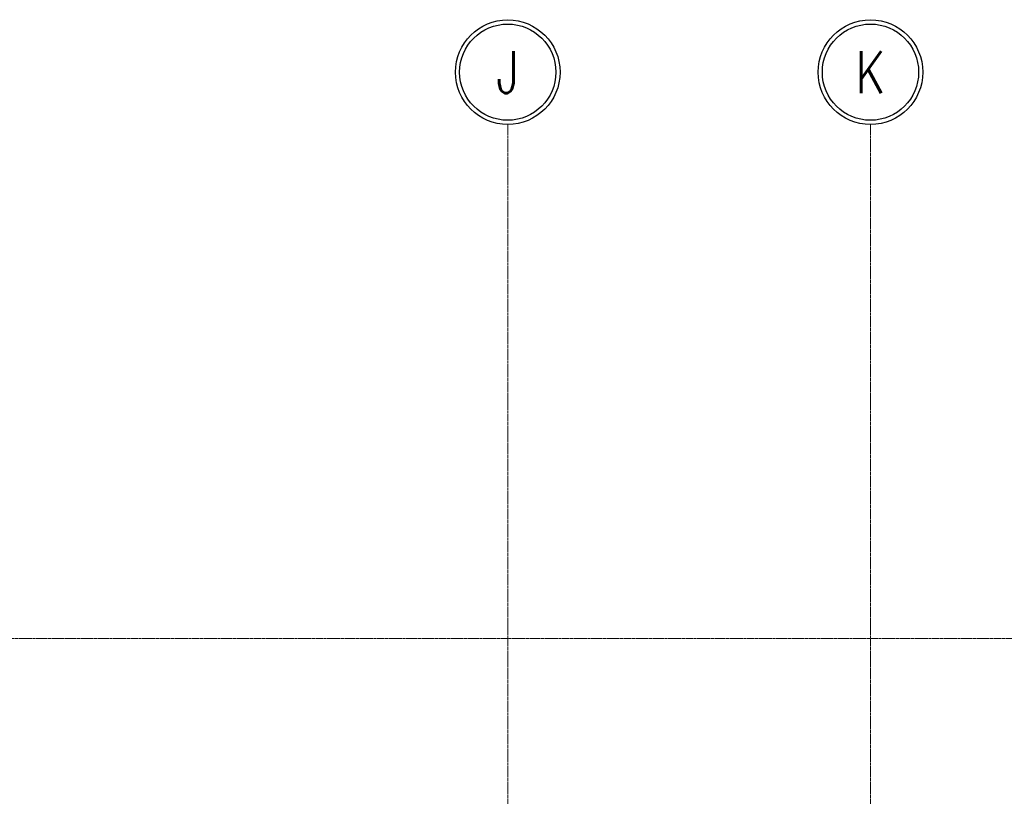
# Model space of a CAD drawing. Header units: centimetres. Extents: x 88729 to 133553, y -16225 to 14174.
# Tile 58 of 106: x 93556 to 94166, y -12776 to -12295. Entities that reach past the tile are written whole.
import ezdxf
from ezdxf.enums import TextEntityAlignment as Align

# ---------------------------------------------------------------- set-up
doc = ezdxf.new("R2010")
doc.units = ezdxf.units.CM
doc.linetypes.add('ACAD_ISO04W100', pattern=[30.5, 24, -3, 0.5, -3])
doc.linetypes.add('CENTER2', pattern=[1.125, 0.75, -0.125, 0.125, -0.125])
for name, color, linetype in [('A-OS', 252, 'CENTER2'), ('E_PODKLAD', 7, 'Continuous'), ('R-MET-IWE', 252, 'Continuous')]:
    doc.layers.add(name, color=color, linetype=linetype)
doc.styles.add('ROMANS', font='ROMANS.SHX', dxfattribs={"width": 0.6})
doc.styles.get("Standard").update_dxf_attribs({"font": 'txt.shx'})

# ---------------------------------------------------------------- blocks, each defined once
blk = doc.blocks.new('OSKA_D')
at = {"linetype": 'Continuous'}
for radius in [25, 23]:
    blk.add_circle((0, -25), radius, dxfattribs=at)
at = {"style": 'ROMANS', "width": 0.8, "flags": 4}
blk.add_attdef('OS', text='', height=20, dxfattribs=at).set_placement((0, -25), align=Align.MIDDLE_CENTER)
blk = doc.blocks.new('A$Ce817dbbb')
at = {"layer": 'A-OS', "color": 252, "lineweight": 9, "ltscale": 2}
for p, q in [((2456.6, -22825.03), (2456.6, -26625.91)), ((2681.6, -22825.03), (2681.6, -24665.18)), ((-2558.23, -23143.77), (3298.95, -23143.77))]:
    blk.add_line(p, q, dxfattribs=at)
at = {"layer": 'A-OS', "color": 252, "linetype": 'ACAD_ISO04W100', "lineweight": 9, "ltscale": 5, "xscale": 1.297612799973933, "yscale": 1.297612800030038, "zscale": 1.2976128, "rotation": 359.8402543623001}
for p, values in [((2456.69, -22760.15), {'OS': 'J'}), ((2681.69, -22760.15), {'OS': 'K'})]:
    blk.add_blockref('OSKA_D', p, dxfattribs=at).add_auto_attribs(values)
at = {"layer": 'R-MET-IWE', "color": 252, "lineweight": 9, "width": 0.75}
for tag, rotation, p in [('0-', 90, (-1139.05, -4143.61)), ('0-', 90, (-1113.05, -4143.61)), ('0-', 90, (-1087.05, -4143.61)), ('2-', 90, (-796.05, -4143.61)), ('2-', 90, (-505.05, -4143.61)), ('0-', 90, (-480.05, -4143.61)), ('0-', 90, (-456.05, -4143.61)), ('2-', 90, (-166.05, -4143.61)), ('2-', 90, (-625.66, -4833.61)), ('2-', 90, (-599.66, -4833.61)), ('2-', 90, (-573.66, -4833.61)), ('0-', 180, (-2169.64, -4848.47)), ('0-', 180, (-2169.64, -4873.47)), ('0-', 180, (-2169.64, -4899.47)), ('-2', 90, (-1661.47, -4961.65)), ('-2', 90, (-1636.47, -4961.65)), ('0-', 270, (-1489.78, -4968.06)), ('0-', 270, (-1464.78, -4968.06)), ('0-', 270, (-1439.78, -4968.06)), ('0-', 270, (-1364.78, -4968.06)), ('0-', 270, (-1339.78, -4968.06)), ('0-', 270, (-1314.78, -4968.06)), ('0-', 270, (328.22, -4968.06)), ('0-', 270, (354.22, -4968.06)), ('0-', 270, (1256.22, -4968.06)), ('0-', 270, (1282.22, -4968.06)), ('0-', 90, (-513.05, -5496.61)), ('0-', 90, (-487.05, -5496.61)), ('K.S.-', 90, (-487.05, -5766.11)), ('0-', 90, (-513.05, -5766.11)), ('1-', 90, (-539.05, -6114.61)), ('0-', 90, (-513.05, -6114.61)), ('0-', 90, (-487.05, -6114.61)), ('0-', 90, (301.95, -6545.61)), ('0-', 90, (327.95, -6545.61)), ('0-', 90, (353.95, -6545.61)), ('0-', 90, (416.11, -6545.61)), ('0-', 90, (1255.95, -6545.61)), ('0-', 90, (1281.95, -6545.61)), ('1-', 90, (2382.95, -6845.61)), ('1-', 90, (2408.95, -6845.61)), ('1-', 90, (2434.95, -6845.61)), ('1-', 90, (2827.95, -6845.61)), ('1-', 90, (2853.95, -6845.61)), ('1-', 90, (2879.95, -6845.61)), ('<-2', 90, (-910.64, -10482.41)), ('2->', 90, (-718.15, -10854.38)), ('2->', 90, (-692.15, -10854.38)), ('2->', 90, (-744.15, -10870.8)), ('-0', 90, (-186.09, -12450.12)), ('1-', 90, (2264.47, -12866.38)), ('1-', 90, (2290.47, -12866.38)), ('1-', 90, (2316.47, -12866.38)), ('1-', 90, (2709.47, -12866.38)), ('1-', 90, (2735.47, -12866.38)), ('1-', 90, (2761.47, -12866.38)), ('<-KL', 90, (-700.01, -16780.91)), ('-0', 90, (-179.94, -18957.53)), ('0->', 90, (-1257.53, -23179.05)), ('0->', 90, (-1231.53, -23179.05)), ('0->', 90, (-1205.53, -23179.05)), ('0->', 90, (-600.53, -23179.05)), ('0->', 90, (-574.53, -23179.05)), ('0->', 90, (-1692.53, -24074.05)), ('0->', 90, (-1666.53, -24074.05)), ('0->', 90, (-1640.53, -24074.05)), ('0->', 90, (-1486.53, -24074.05)), ('0->', 90, (-1460.53, -24074.05)), ('0->', 90, (-1434.53, -24074.05)), ('<-0', 90, (-499.82, -24383.56)), ('<-0', 90, (-298.11, -24383.56)), ('<-0', 180, (-587.12, -25088.86)), ('<-0', 270, (-496.63, -25202.68)), ('<-0', 180, (-1353.25, -25419.36)), ('<-0', 180, (-1187.25, -25444.1)), ('<-0', 90, (-179.61, -25454.22)), ('<-0', 90, (-69.59, -26375.36)), ('<-0', 90, (-43.59, -26375.36))]:
    blk.add_attdef(tag, text='', height=17, rotation=rotation, dxfattribs=at).set_placement(p, align=Align.MIDDLE)
for tag, p in [('2-', (1424.81, -4179.2)), ('2-', (1424.81, -4205.2)), ('K.S.-', (-76.89, -4264.2)), ('KL-', (-613.13, -4292.18)), ('1-', (-613.13, -4312.18)), ('1-', (-613.13, -4332.18)), ('K.S.-', (1414.13, -4333.66)), ('0-', (-70.19, -4341.2)), ('0-', (469.81, -4341.2)), ('1-', (-613.13, -4352.18)), ('0-', (1424.81, -4361.2)), ('0-', (-70.19, -4367.2)), ('1-', (469.81, -4367.2)), ('0-', (1099.81, -4368.2)), ('2-', (1424.81, -4387.2)), ('1-', (-70.19, -4393.2)), ('1-', (469.81, -4393.2)), ('1-', (1099.81, -4394.2)), ('2-', (1424.81, -4413.2)), ('2-', (-70.19, -4419.2)), ('2-', (1099.81, -4420.2)), ('2-', (469.81, -4444.2)), ('K.S.-', (-76.89, -4445.2)), ('2-', (1099.81, -4446.2)), ('2-', (469.81, -4470.2)), ('2-', (-825.19, -4496.2)), ('2-', (-825.19, -4522.2)), ('2-', (-70.19, -4574.2)), ('2-', (-70.19, -4600.2)), ('K.S.-', (1089.13, -4600.66)), ('2-', (1099.81, -4653.2)), ('2-', (-70.19, -4669.2)), ('2-', (1099.81, -4679.2)), ('-1', (1806.78, -4690.78)), ('1-', (-70.19, -4695.2)), ('2-', (1099.81, -4705.2)), ('-1', (1806.78, -4716.3)), ('K.S.-', (-73.2, -4721.2)), ('-1', (1806.78, -4743.07)), ('FR-', (-70.19, -4747.2)), ('0-', (-1066.19, -6382.7)), ('0-', (-1066.19, -6408.7)), ('2-', (1729.81, -6586.2)), ('2-', (1729.81, -6612.2)), ('2-', (1729.81, -6638.2)), ('2-', (1729.81, -6664.2)), ('K.S.-', (469.81, -6788.2)), ('1-', (-962.19, -6915.2)), ('1-', (-460.19, -6923.2)), ('1-', (469.81, -6923.2)), ('2-', (1729.81, -6923.2)), ('1-', (-460.19, -6949.2)), ('1-', (469.81, -6949.2)), ('2-', (1729.81, -6949.2)), ('K.S.-', (2901.81, -6960.2)), ('2-', (1729.81, -6975.2)), ('2-', (1729.81, -7001.2)), ('2-', (-460.19, -7026.2)), ('0-', (469.81, -7026.2)), ('2-', (-460.19, -7052.2)), ('0-', (469.81, -7052.2)), ('2-', (-460.19, -7078.2)), ('2-', (469.81, -7078.2)), ('1-', (2901.81, -7088.2)), ('2-', (469.81, -7104.2)), ('1-', (2901.81, -7114.2)), ('0-', (1729.81, -7131.2)), ('2-', (-460.19, -7141.2)), ('0-', (1729.81, -7157.2)), ('2-', (-460.19, -7167.2)), ('2-', (469.81, -7181.2)), ('2-', (1729.81, -7183.2)), ('0-', (-460.19, -7193.2)), ('2-', (469.81, -7207.2)), ('2-', (1729.81, -7209.2)), ('K.S.-', (-470.87, -7217.66)), ('2-', (469.81, -7233.2)), ('2-', (1729.81, -7235.2)), ('1-', (-460.19, -7245.2)), ('2-', (469.81, -7259.2)), ('2-', (1729.81, -7261.2)), ('2-', (1729.81, -7287.2)), ('2-', (-460.19, -7297.2)), ('2->', (-943.67, -10542.97)), ('-1', (1688.29, -10711.55)), ('-1', (1688.29, -10737.55)), ('-1', (1688.29, -10763.55)), ('<-2', (1685.55, -12605.39)), ('2->', (1611.33, -12636.47)), ('2->', (1611.33, -12658.97)), ('2->', (1590.77, -12684.97)), ('K.S.-', (2783.33, -12980.97)), ('2->', (-578.67, -13046.97)), ('2->', (-578.67, -13072.97)), ('<-2', (-476.88, -13105.94)), ('1-', (2783.33, -13108.97)), ('1-', (2783.33, -13134.97)), ('<-1', (-610.79, -16857.83)), ('<-1', (-610.79, -16877.83)), ('<-1', (1688.29, -17218.96)), ('<-1', (1688.29, -17244.96)), ('<-1', (1688.29, -17270.96)), ('<-1', (-478.91, -18553.43)), ('<-0', (-2287.98, -23879.57)), ('<-0', (-2287.98, -23905.57)), ('<-0', (-2287.98, -23931.57)), ('<-0', (-343.08, -24738.18)), ('<-0', (-478.91, -25059.68))]:
    blk.add_attdef(tag, text='', height=17, dxfattribs=at).set_placement(p, align=Align.MIDDLE)

msp = doc.modelspace()

# ---------------------------------------------------------------- block references
at = {"layer": 'E_PODKLAD'}
msp.add_blockref('A$Ce817dbbb', (91401.87, 10465.39), dxfattribs=at)

doc.saveas('drawing.dxf')
